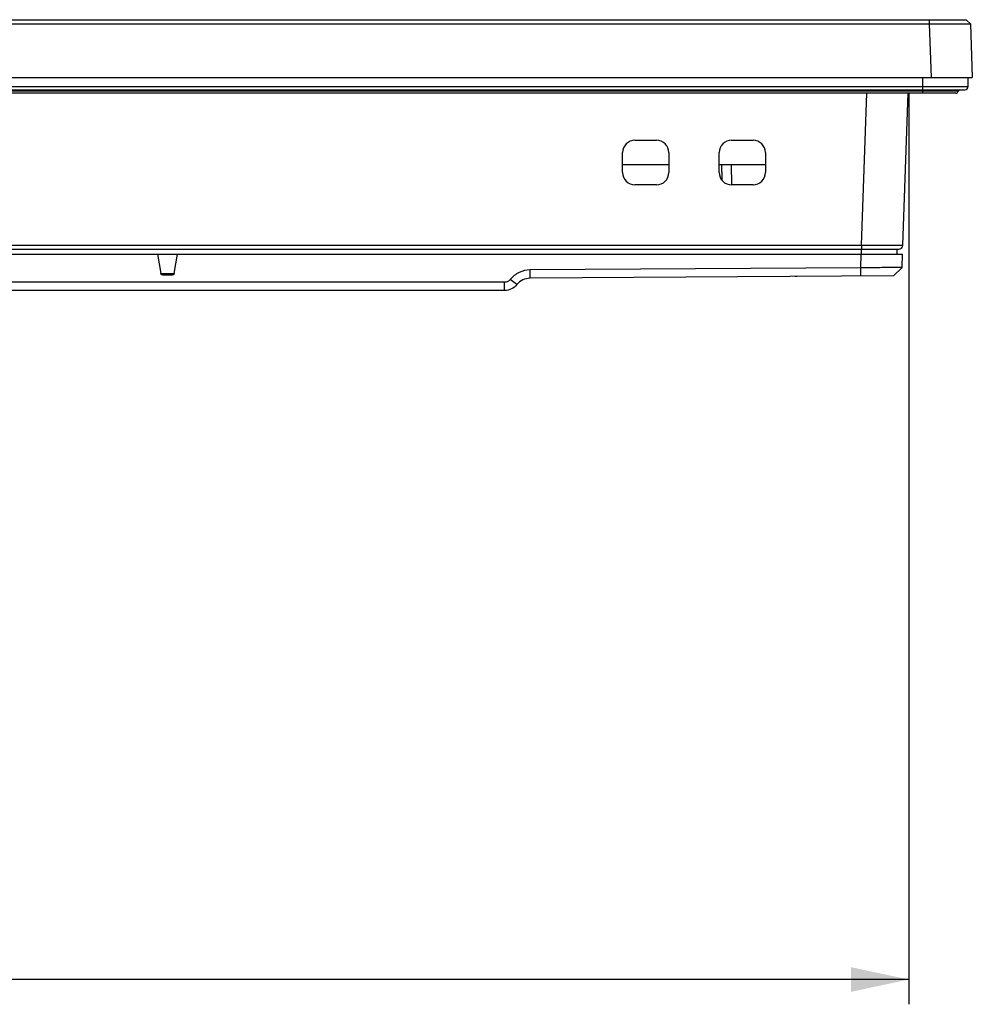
# Model space of a CAD drawing. Header units: millimetres. Extents: x 0 to 1682, y 0 to 1188.
# Tile 9 of 59: x 693 to 809, y 144 to 264. Entities that reach past the tile are written whole.
import ezdxf

# ---------------------------------------------------------------- set-up
doc = ezdxf.new("R2010")
doc.units = ezdxf.units.MM
doc.header["$LTSCALE"] = 92.51
doc.layers.get('0').update_dxf_attribs({"linetype": 'CONTINUOUS'})
for name, color, linetype in [('2D_TOPRT1950WD-DIM', 7, 'CONTINUOUS'), ('FRONT_BEZEL-RT1951WD-SHAPE', 7, 'CONTINUOUS'), ('GASKET-RT1951WD_BASE-SHAPE', 7, 'CONTINUOUS'), ('REAR_CASE-RT1951WD-SHAPE', 7, 'CONTINUOUS')]:
    doc.layers.add(name, color=color, linetype=linetype)
doc.styles.get("Standard").update_dxf_attribs({"font": 'gothic.ttf'})
doc.dimstyles.new('DIMSTYLE_1', dxfattribs={"dimtxt": 7, "dimasz": 7, "dimexe": 1.5, "dimexo": 1, "dimgap": 0.875, "dimtad": 1, "dimdec": 5, "dimdsep": 46, "dimtxsty": 'STANDARD', "dimblk": '_FILLED', "dimblk1": '_FILLED', "dimblk2": '_FILLED', "dimcen": 0.09, "dimadec": 5, "dimazin": 2, "dimtp": 0.8, "dimtm": 0.8, "dimtfac": 1, "dimtdec": 5, "dimtofl": 0, "dimtmove": 0, "dimatfit": 3, "dimldrblk": '_FILLED', "dimfxl": 1, "dimtolj": 1, "dimarcsym": 0})

# ---------------------------------------------------------------- blocks, each defined once
blk = doc.blocks.new('_FILLED')
at = {"color": 0, "linetype": 'ByBlock'}
blk.add_solid([(0, 0), (-1, 0.214), (-1, -0.214)], dxfattribs=at)
blk = doc.blocks.new('*D6')
at = {"layer": '2D_TOPRT1950WD-DIM', "color": 2, "linetype": 'Continuous'}
for p, q in [((339.02, 254.53), (339.02, 144.26)), ((801.02, 254.53), (801.02, 144.26)), ((339.02, 147.26), (570.02, 147.26)), ((801.02, 147.26), (570.02, 147.26))]:
    blk.add_line(p, q, dxfattribs=at)
at = {"layer": '2D_TOPRT1950WD-DIM', "color": 2, "linetype": 'Continuous', "xscale": 7, "yscale": 7, "zscale": 7, "rotation": 180}
blk.add_blockref('_FILLED', (339.02, 147.26), dxfattribs=at)
at = {"layer": '2D_TOPRT1950WD-DIM', "color": 2, "linetype": 'Continuous', "xscale": 7, "yscale": 7, "zscale": 7}
blk.add_blockref('_FILLED', (801.02, 147.26), dxfattribs=at)
at = {"layer": '2D_TOPRT1950WD-DIM', "color": 2, "linetype": 'Continuous', "insert": (570.02, 156.01), "char_height": 7, "width": 16.1, "attachment_point": 2, "line_spacing_factor": 0.9}
blk.add_mtext('462', dxfattribs=at)

msp = doc.modelspace()

# ---------------------------------------------------------------- linework, layer by layer
at = {"layer": 'FRONT_BEZEL-RT1951WD-SHAPE', "color": 7, "linetype": 'Continuous'}
for p, q in [((332.067777, 263.525973), (807.978887, 263.525973)), ((336.547282, 263.026278), (803.499382, 263.026278)), ((803.499382, 263.525973), (803.499382, 263.026278)), ((803.499382, 263.026278), (803.726378, 256.525973)), ((808.496302, 263.026342), (807.978887, 263.525973)), ((807.978887, 263.525973), (808.496336, 263.026278)), ((808.496336, 263.026278), (808.723332, 256.525973)), ((331.323332, 256.525973), (808.723332, 256.525973)), ((795.316877, 236.208523), (795.960028, 254.625973)), ((800.313831, 236.208523), (800.956982, 254.625973)), ((767.873332, 248.925973), (770.473332, 248.925973)), ((779.573332, 248.925973), (782.173332, 248.925973)), ((766.373332, 245.025973), (766.373332, 247.425973)), ((771.973332, 247.425973), (771.973332, 245.025973)), ((778.073332, 245.025973), (778.073332, 247.425973)), ((783.673332, 247.425973), (783.673332, 245.025973)), ((766.373332, 245.975973), (771.973332, 245.975973)), ((778.073332, 245.975973), (783.673332, 245.975973)), ((778.343189, 245.975964), (778.403804, 244.088098)), ((779.512376, 245.975973), (779.576529, 243.526057)), ((770.473332, 243.525973), (767.873332, 243.525973)), ((782.173332, 243.525973), (779.573332, 243.525973)), ((344.729787, 236.208523), (795.316877, 236.208523)), ((795.316877, 236.208523), (795.316877, 235.725973)), ((340.232528, 235.725973), (799.814136, 235.725973))]:
    msp.add_line(p, q, dxfattribs=at)
msp.add_lwpolyline([(778.343492, 245.975973), (778.397998, 244.272298), (778.404091, 244.088107)], dxfattribs=at)
for centre, radius, start, end in [((767.873332, 247.425973), 1.5, 90, 180), ((770.473332, 247.425973), 1.5, 0, 90), ((779.573332, 247.425973), 1.5, 90, 180), ((782.173332, 247.425973), 1.5, 0, 90), ((767.873332, 245.025973), 1.5, 180, 270), ((770.473332, 245.025973), 1.5, 270, 360), ((779.573332, 245.025973), 1.5, 180, 270), ((782.173332, 245.025973), 1.5, 270, 360), ((799.814136, 236.225973), 0.5, 270, 358)]:
    msp.add_arc(centre, radius, start, end, dxfattribs=at)
for points, knots in [([(803.499382, 263.026278), (803.823798, 263.027448), (804.46006, 263.029522), (805.383762, 263.031868), (806.235115, 263.033338), (806.884334, 263.033829), (807.343503, 263.03368), (807.634762, 263.03335), (807.886381, 263.032742), (808.09605, 263.032048), (808.261476, 263.030793), (808.371459, 263.030281), (808.435612, 263.028527), (808.467059, 263.029028), (808.48465, 263.026131), (808.494635, 263.027954), (808.496302, 263.026342)], [0, 0, 0, 0, 0.1947663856, 0.3819864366, 0.5545521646, 0.7058829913, 0.7717485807, 0.8302194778, 0.8807384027, 0.9228218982, 0.9560629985, 0.9801414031, 0.9886714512, 0.9948309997, 0.9986082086, 1, 1, 1, 1]), ([(795.316877, 236.208523), (795.641838, 236.207391), (796.279262, 236.205385), (797.204666, 236.203118), (798.057524, 236.201697), (798.707689, 236.201232), (799.167245, 236.201375), (799.458401, 236.201716), (799.709691, 236.20226), (799.918596, 236.203079), (800.065464, 236.203835), (800.160032, 236.204833), (800.214149, 236.205131), (800.254941, 236.206648), (800.287462, 236.205396), (800.301098, 236.209473), (800.313756, 236.20649), (800.313831, 236.208523)], [0, 0, 0, 0, 0.195092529, 0.3826805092, 0.5555703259, 0.7071085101, 0.7730097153, 0.8314639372, 0.8819090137, 0.9238602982, 0.95691537, 0.9700045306, 0.9807576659, 0.989150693, 0.9951613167, 0.9987781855, 1, 1, 1, 1])]:
    msp.add_open_spline(points, degree=3, knots=knots, dxfattribs=at)
at = {"layer": 'GASKET-RT1951WD_BASE-SHAPE', "color": 7, "linetype": 'Continuous'}
for p, q in [((802.723332, 254.625973), (802.723332, 256.525973)), ((808.223332, 255.425973), (808.223332, 256.525973)), ((331.823332, 255.425973), (808.223332, 255.425973)), ((332.223332, 255.025973), (807.823332, 255.025973)), ((807.017271, 254.865973), (333.029393, 254.865973)), ((806.723332, 254.625973), (333.323332, 254.625973))]:
    msp.add_line(p, q, dxfattribs=at)
for centre, radius, start, end in [((807.823332, 255.425973), 0.4, 270, 360), ((806.723332, 254.925973), 0.3, 270, 348.46304097), ((807.21323, 254.825973), 0.2, 90, 168.46304097)]:
    msp.add_arc(centre, radius, start, end, dxfattribs=at)
at = {"layer": 'REAR_CASE-RT1951WD-SHAPE', "color": 7, "linetype": 'Continuous'}
for p, q in [((339.770636, 235.125973), (800.276027, 235.125973)), ((710.048587, 235.125973), (710.45211, 232.791244)), ((712.094554, 232.791244), (712.498077, 235.125973)), ((795.221865, 233.487751), (795.279073, 235.125973)), ((795.300026, 235.125973), (795.300026, 235.725973)), ((795.316877, 235.725973), (799.59698, 235.725973)), ((799.59698, 235.725973), (799.59698, 235.125973)), ((800.219786, 233.515419), (800.276027, 235.125973)), ((710.45211, 232.791244), (712.094554, 232.791244)), ((710.652949, 232.625973), (711.893715, 232.625973)), ((795.221865, 233.487751), (755.18496, 233.208236)), ((755.192189, 232.208871), (755.18496, 233.208236)), ((795.229095, 232.488386), (795.221865, 233.487751)), ((799.192116, 232.516053), (800.219786, 233.515419)), ((800.219786, 233.515419), (800.219649, 233.515162)), ((752.089684, 231.725364), (618.639043, 231.725364)), ((752.089684, 230.725973), (752.089684, 231.725364)), ((753.580729, 231.448163), (752.780378, 232.053949)), ((799.192116, 232.516053), (755.192189, 232.208871)), ((787.521988, 232.425862), (787.290439, 232.425862)), ((752.089684, 230.725973), (550.273332, 230.725973))]:
    msp.add_line(p, q, dxfattribs=at)
for points, knots in [([(710.652949, 232.625973), (710.606735, 232.625973), (710.511122, 232.657884), (710.459963, 232.745806), (710.45211, 232.791244)], [0, 0, 0, 0, 0.5005529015, 1, 1, 1, 1]), ([(712.094554, 232.791244), (712.086701, 232.745806), (712.035542, 232.657884), (711.939929, 232.625973), (711.893715, 232.625973)], [0, 0, 0, 0, 0.4994470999, 1, 1, 1, 1]), ([(755.18496, 233.208236), (754.727337, 233.205042), (753.806077, 232.994), (753.065474, 232.406713), (752.780378, 232.053949)], [0, 0, 0, 0, 0.5022321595, 1, 1, 1, 1]), ([(800.219649, 233.515162), (800.217745, 233.513309), (800.207278, 233.513754), (800.18868, 233.510779), (800.156553, 233.509976), (800.091427, 233.507102), (799.980507, 233.504755), (799.814069, 233.501683), (799.603681, 233.499013), (799.351576, 233.496462), (799.06007, 233.494185), (798.601003, 233.491366), (797.952378, 233.488762), (797.102238, 233.487002), (796.180349, 233.486584), (795.545491, 233.487208), (795.221865, 233.487751)], [0, 0, 0, 0, 0.0015942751, 0.0055466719, 0.0118662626, 0.0205426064, 0.0448718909, 0.0783061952, 0.120527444, 0.1711318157, 0.2296390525, 0.2954938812, 0.4466742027, 0.6189522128, 0.8057568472, 1, 1, 1, 1]), ([(752.780378, 232.053949), (752.698387, 231.952498), (752.485367, 231.784378), (752.220642, 231.725364), (752.089684, 231.725364)], [0, 0, 0, 0, 0.4990096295, 1, 1, 1, 1]), ([(753.580729, 231.448163), (753.404819, 231.225999), (752.946852, 230.856439), (752.372864, 230.725973), (752.089684, 230.725973)], [0, 0, 0, 0, 0.5001716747, 1, 1, 1, 1]), ([(755.192189, 232.208871), (754.885989, 232.206733), (754.271073, 232.068334), (753.772894, 231.6814), (753.580729, 231.448163)], [0, 0, 0, 0, 0.5032908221, 1, 1, 1, 1])]:
    msp.add_open_spline(points, degree=3, knots=knots, dxfattribs=at)

# ---------------------------------------------------------------- dimensions: what is measured, and where the dimension line sits
at = {"layer": '2D_TOPRT1950WD-DIM', "color": 2, "linetype": 'Continuous'}
dim = msp.add_linear_dim(base=(801.023332, 147.2565), p1=(339.023332, 255.525973), p2=(801.023332, 255.525973), dimstyle='DIMSTYLE_1', dxfattribs=at)
dim.commit()
dim.dimension.update_dxf_attribs({"geometry": '*D6', "text_midpoint": (569.726298, 147.2565), "dimtype": 160})

doc.saveas('drawing.dxf')
